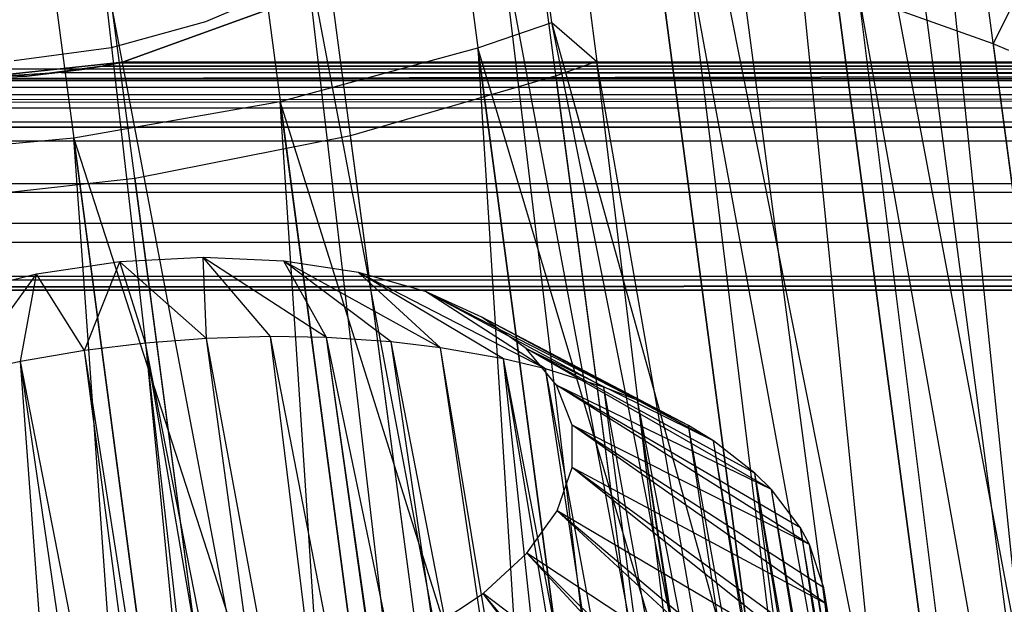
# Model space of a CAD drawing. Extents: x -23.4 to 23.6, y 0.3 to 4.
# Tile 151 of 189: x 18.996 to 19.591, y 2.331 to 2.685. Entities that reach past the tile are written whole.
import ezdxf

# ---------------------------------------------------------------- set-up
doc = ezdxf.new("R2010")
doc.units = 0
doc.header["$MEASUREMENT"] = 0
doc.layers.get('0').update_dxf_attribs({"color": 13, "linetype": 'CONTINUOUS'})

# ---------------------------------------------------------------- blocks, each defined once
blk = doc.blocks.new('FOURTY_V_PM_STL')
at = {"color": 0}
for p, q in [((19.39983, 1.07904, -3.84648), (19.01906, 3.95203, -2.17325)), ((19.39983, 1.07904, -3.84648), (19.01906, 3.95203, -2.17325)), ((19.52899, 1.07643, -3.81261), (19.14822, 3.94942, -2.13938)), ((19.52899, 1.07643, -3.81261), (19.14822, 3.94942, -2.13938)), ((19.26739, 1.07004, -3.86117), (18.88662, 3.94303, -2.18794)), ((19.26739, 1.07004, -3.86117), (18.88662, 3.94303, -2.18794)), ((19.65116, 1.06229, -3.76054), (19.27039, 3.93529, -2.08731)), ((19.65116, 1.06229, -3.76054), (19.27039, 3.93529, -2.08731)), ((19.76282, 1.03704, -3.69176), (19.38205, 3.91003, -2.01854)), ((19.76282, 1.03704, -3.69176), (19.38205, 3.91003, -2.01854)), ((19.48904, 3.38995, -1.1012), (19.6026, 2.28873, -1.69875)), ((19.63208, 2.31069, -1.72976), (19.48904, 3.38995, -1.1012)), ((19.63208, 2.31069, -1.72976), (19.48904, 3.38995, -1.1012)), ((19.48904, 3.38995, -1.1012), (19.6026, 2.28873, -1.69875)), ((19.40594, 3.33366, -1.02345), (19.51602, 2.23609, -1.62807)), ((19.6026, 2.28873, -1.69875), (19.40594, 3.33366, -1.02345)), ((19.6026, 2.28873, -1.69875), (19.40594, 3.33366, -1.02345)), ((19.54898, 2.2544, -1.65201), (19.40594, 3.33366, -1.02345)), ((19.54898, 2.2544, -1.65201), (19.40594, 3.33366, -1.02345)), ((19.40594, 3.33366, -1.02345), (19.51602, 2.23609, -1.62807)), ((19.84048, 0.45108, -2.66798), (19.45971, 3.32408, -0.99475)), ((19.84048, 0.45108, -2.66798), (19.45971, 3.32408, -0.99475)), ((19.45066, 2.20464, -1.58894), (19.30763, 3.2839, -0.96038)), ((19.51602, 2.23609, -1.62807), (19.30763, 3.2839, -0.96038)), ((19.51602, 2.23609, -1.62807), (19.30763, 3.2839, -0.96038)), ((19.45066, 2.20464, -1.58894), (19.30763, 3.2839, -0.96038)), ((19.73925, 0.39761, -2.59921), (19.35848, 3.27061, -0.92598)), ((19.73925, 0.39761, -2.59921), (19.35848, 3.27061, -0.92598)), ((19.31778, 2.68288, -1.26468), (19.24163, 3.25748, -0.93004)), ((19.31778, 2.68288, -1.26468), (19.24163, 3.25748, -0.93004)), ((19.26891, 3.23387, -0.88329), (19.34506, 2.65927, -1.21793)), ((19.26891, 3.23387, -0.88329), (19.34506, 2.65927, -1.21793)), ((19.14036, 2.73681, -2.81741), (19.3642, 1.04786, -3.80106)), ((19.14036, 2.73681, -2.81741), (19.3642, 1.04786, -3.80106)), ((19.16744, 2.73774, -2.81284), (19.48793, 1.04769, -3.7726)), ((19.16744, 2.73774, -2.81284), (19.48793, 1.04769, -3.7726)), ((19.16744, 2.73774, -2.81284), (19.3642, 1.04786, -3.80106)), ((19.16744, 2.73774, -2.81284), (19.3642, 1.04786, -3.80106)), ((19.26409, 2.73664, -2.78895), (19.48793, 1.04769, -3.7726)), ((19.26409, 2.73664, -2.78895), (19.48793, 1.04769, -3.7726)), ((19.28692, 2.73533, -2.78151), (19.60552, 1.03621, -3.72613)), ((19.28692, 2.73533, -2.78151), (19.60552, 1.03621, -3.72613)), ((19.28692, 2.73533, -2.78151), (19.48793, 1.04769, -3.7726)), ((19.28692, 2.73533, -2.78151), (19.48793, 1.04769, -3.7726)), ((19.04494, 2.72942, -2.82643), (19.3642, 1.04786, -3.80106)), ((19.04494, 2.72942, -2.82643), (19.3642, 1.04786, -3.80106)), ((19.04494, 2.72942, -2.82643), (19.2381, 1.03673, -3.81064)), ((19.04494, 2.72942, -2.82643), (19.2381, 1.03673, -3.81064)), ((19.01425, 2.72568, -2.82699), (19.2381, 1.03673, -3.81064)), ((19.01425, 2.72568, -2.82699), (19.2381, 1.03673, -3.81064)), ((19.38168, 2.72516, -2.74249), (19.60552, 1.03621, -3.72613)), ((19.38168, 2.72516, -2.74249), (19.60552, 1.03621, -3.72613)), ((19.39992, 2.72225, -2.73334), (19.7134, 1.01378, -3.66307)), ((19.39992, 2.72225, -2.73334), (19.7134, 1.01378, -3.66307)), ((19.39992, 2.72225, -2.73334), (19.60552, 1.03621, -3.72613)), ((19.39992, 2.72225, -2.73334), (19.60552, 1.03621, -3.72613)), ((19.58445, 2.67003, -2.60168), (19.61098, 2.72288, -2.58403)), ((19.58445, 2.67003, -2.60168), (19.61098, 2.72288, -2.58403)), ((19.16309, 2.70651, -0.80709), (19.10876, 2.68322, -0.80709)), ((19.16309, 2.70651, -0.80709), (19.10876, 2.68322, -0.80709)), ((19.16309, 2.70651, -0.74803), (19.10876, 2.68322, -0.74803)), ((19.16309, 2.70651, -0.74803), (19.10876, 2.68322, -0.74803)), ((19.05856, 2.65891, -0.80709), (19.17154, 2.6998, -0.80709)), ((19.17154, 2.6998, -0.74016), (19.05856, 2.65891, -0.74016)), ((19.05856, 2.65891, -0.80709), (19.17154, 2.6998, -0.80709)), ((19.17154, 2.6998, -0.74016), (19.05856, 2.65891, -0.74016)), ((19.48956, 2.70273, -2.67942), (19.7134, 1.01378, -3.66307)), ((19.48956, 2.70273, -2.67942), (19.7134, 1.01378, -3.66307)), ((19.58445, 2.67003, -2.60168), (19.50321, 2.69889, -2.66973)), ((19.50321, 2.69889, -2.66973), (19.8083, 0.98107, -3.58532)), ((19.50321, 2.69889, -2.66973), (19.8083, 0.98107, -3.58532)), ((19.50321, 2.69889, -2.66973), (19.7134, 1.01378, -3.66307)), ((19.50321, 2.69889, -2.66973), (19.7134, 1.01378, -3.66307)), ((19.58445, 2.67003, -2.60168), (19.50321, 2.69889, -2.66973)), ((19.10876, 2.68322, -0.80709), (19.05177, 2.66755, -0.80709)), ((19.10876, 2.68322, -0.80709), (19.05177, 2.66755, -0.80709)), ((19.10876, 2.68322, -0.74803), (19.05177, 2.66755, -0.74803)), ((19.10876, 2.68322, -0.74803), (19.05177, 2.66755, -0.74803)), ((19.10876, 2.68322, -0.80709), (19.10876, 2.68322, -0.74803)), ((19.10876, 2.68322, -0.80709), (19.10876, 2.68322, -0.74803)), ((19.27324, 2.66759, -1.24856), (19.31778, 2.68288, -1.26468)), ((19.27324, 2.66759, -1.24856), (19.31778, 2.68288, -1.26468)), ((19.45066, 2.20464, -1.58894), (19.31778, 2.68288, -1.26468)), ((19.45066, 2.20464, -1.58894), (19.31778, 2.68288, -1.26468)), ((19.416, 2.19017, -1.57198), (19.31778, 2.68288, -1.26468)), ((19.416, 2.19017, -1.57198), (19.31778, 2.68288, -1.26468)), ((19.31778, 2.68288, -1.26468), (19.34506, 2.65927, -1.21793)), ((19.31778, 2.68288, -1.26468), (19.34506, 2.65927, -1.21793)), ((19.59381, 2.66592, -2.59249), (19.58445, 2.67003, -2.60168)), ((19.58445, 2.67003, -2.60168), (19.8083, 0.98107, -3.58532)), ((19.58445, 2.67003, -2.60168), (19.8083, 0.98107, -3.58532)), ((19.59381, 2.66592, -2.59249), (19.58445, 2.67003, -2.60168)), ((19.05177, 2.66755, -0.80709), (18.99317, 2.65979, -0.80709)), ((19.05177, 2.66755, -0.80709), (18.99317, 2.65979, -0.80709)), ((19.05177, 2.66755, -0.74803), (18.99317, 2.65979, -0.74803)), ((19.05177, 2.66755, -0.74803), (18.99317, 2.65979, -0.74803)), ((19.05177, 2.66755, -0.80709), (19.05177, 2.66755, -0.74803)), ((19.05177, 2.66755, -0.80709), (19.05177, 2.66755, -0.74803)), ((19.15383, 2.63519, -1.22011), (19.27324, 2.66759, -1.24856)), ((19.15383, 2.63519, -1.22011), (19.27324, 2.66759, -1.24856)), ((19.27324, 2.66759, -1.24856), (19.30539, 2.15228, -1.53209)), ((19.416, 2.19017, -1.57198), (19.27324, 2.66759, -1.24856)), ((19.416, 2.19017, -1.57198), (19.27324, 2.66759, -1.24856)), ((19.34012, 2.16293, -1.54248), (19.27324, 2.66759, -1.24856)), ((19.34012, 2.16293, -1.54248), (19.27324, 2.66759, -1.24856)), ((19.27324, 2.66759, -1.24856), (19.30539, 2.15228, -1.53209)), ((18.96571, 2.64907, -0.80673), (19.05856, 2.65891, -0.80709)), ((19.05856, 2.65891, -0.74016), (18.96571, 2.64907, -0.73891)), ((18.96571, 2.64907, -0.80673), (19.05856, 2.65891, -0.80709)), ((19.05856, 2.65891, -0.74016), (18.96571, 2.64907, -0.73891)), ((19.04637, 2.65648, -0.64961), (19.05851, 2.6589, -0.65026)), ((19.04637, 2.65648, -0.64961), (19.05851, 2.6589, -0.65026)), ((19.05784, 2.65876, -0.65206), (19.04637, 2.65648, -0.64961)), ((19.05784, 2.65876, -0.65206), (19.04637, 2.65648, -0.64961)), ((19.04637, 2.65648, -0.64961), (19.05764, 2.65872, -0.64684)), ((19.04637, 2.65648, -0.64961), (19.05764, 2.65872, -0.64684)), ((19.05623, 2.65842, -0.65399), (19.04637, 2.65648, -0.65909)), ((19.05623, 2.65842, -0.64523), (19.04637, 2.65648, -0.64012)), ((19.05623, 2.65842, -0.64523), (19.04637, 2.65648, -0.64012)), ((19.05623, 2.65842, -0.64523), (19.04637, 2.65648, -0.64961)), ((19.05623, 2.65842, -0.64523), (19.04637, 2.65648, -0.64961)), ((19.05623, 2.65842, -0.65399), (19.04637, 2.65648, -0.65909)), ((22.41623, 2.6589, -0.6504), (19.05623, 2.65842, -0.65399)), ((19.05623, 2.65842, -0.65399), (22.41621, 2.6589, -0.64896)), ((19.05623, 2.65842, -0.65399), (22.41621, 2.6589, -0.64896)), ((22.41623, 2.6589, -0.6504), (19.05623, 2.65842, -0.65399)), ((19.05623, 2.65842, -0.65399), (22.41687, 2.65876, -0.64717)), ((19.05623, 2.65842, -0.65399), (22.41687, 2.65876, -0.64717)), ((19.05784, 2.65876, -0.65206), (19.05623, 2.65842, -0.65399)), ((19.05784, 2.65876, -0.65206), (19.05623, 2.65842, -0.65399)), ((22.41708, 2.65872, -0.65238), (19.05623, 2.65842, -0.65399)), ((22.41708, 2.65872, -0.65238), (19.05623, 2.65842, -0.65399)), ((19.05764, 2.65872, -0.64684), (19.05623, 2.65842, -0.64523)), ((19.05764, 2.65872, -0.64684), (19.05623, 2.65842, -0.64523)), ((19.05623, 2.65842, -0.65399), (22.41849, 2.65842, -0.64523)), ((19.05623, 2.65842, -0.65399), (22.41849, 2.65842, -0.64523)), ((22.41849, 2.65842, -0.65399), (19.05623, 2.65842, -0.65399)), ((22.41849, 2.65842, -0.65399), (19.05623, 2.65842, -0.65399)), ((19.05623, 2.65842, -0.64523), (22.41849, 2.65842, -0.64523)), ((19.05623, 2.65842, -0.64523), (22.41849, 2.65842, -0.64523)), ((19.05764, 2.65872, -0.64684), (19.05848, 2.6589, -0.64882)), ((19.05764, 2.65872, -0.64684), (19.05848, 2.6589, -0.64882)), ((19.05764, 2.65872, -0.64684), (22.41849, 2.65842, -0.64523)), ((19.05764, 2.65872, -0.64684), (22.41849, 2.65842, -0.64523)), ((19.05784, 2.65876, -0.65206), (19.05851, 2.6589, -0.65026)), ((19.05784, 2.65876, -0.65206), (19.05851, 2.6589, -0.65026)), ((19.05784, 2.65876, -0.65206), (22.41849, 2.65842, -0.64523)), ((19.05784, 2.65876, -0.65206), (22.41849, 2.65842, -0.64523)), ((19.05848, 2.6589, -0.64882), (19.05851, 2.6589, -0.65026)), ((19.05848, 2.6589, -0.64882), (22.41849, 2.65842, -0.64523)), ((19.05848, 2.6589, -0.64882), (22.41849, 2.65842, -0.64523)), ((19.05848, 2.6589, -0.64882), (19.05851, 2.6589, -0.65026)), ((22.41849, 2.65842, -0.64523), (19.05851, 2.6589, -0.65026)), ((22.41849, 2.65842, -0.64523), (19.05851, 2.6589, -0.65026)), ((22.41616, 2.65891, -0.80709), (19.05856, 2.65891, -0.80709)), ((19.05856, 2.65891, -0.74016), (22.41616, 2.65891, -0.74016)), ((22.41616, 2.65891, -0.80709), (19.05856, 2.65891, -0.80709)), ((22.44037, 2.65442, -0.80706), (19.05856, 2.65891, -0.80709)), ((22.44037, 2.65442, -0.80706), (19.05856, 2.65891, -0.80709)), ((19.05856, 2.65891, -0.74016), (22.41616, 2.65891, -0.74016)), ((19.05856, 2.65891, -0.80709), (19.05856, 2.65891, -0.74016)), ((19.05856, 2.65891, -0.80709), (19.05856, 2.65891, -0.74016)), ((19.34506, 2.65927, -1.21793), (19.32037, 2.65054, -1.20855)), ((19.34506, 2.65927, -1.21793), (19.32037, 2.65054, -1.20855)), ((19.73925, 0.39761, -2.59921), (19.34506, 2.65927, -1.21793)), ((19.62498, 0.35214, -2.54714), (19.34506, 2.65927, -1.21793)), ((19.62498, 0.35214, -2.54714), (19.34506, 2.65927, -1.21793)), ((19.73925, 0.39761, -2.59921), (19.34506, 2.65927, -1.21793)), ((19.03559, 2.65462, -0.66188), (18.89582, 2.65462, -0.66188)), ((19.00076, 2.65046, -0.64722), (18.89582, 2.65462, -0.64961)), ((19.00076, 2.65046, -0.64722), (18.89582, 2.65462, -0.64961)), ((19.00076, 2.65046, -0.64722), (18.89582, 2.65462, -0.66188)), ((19.00076, 2.65046, -0.64722), (18.89582, 2.65462, -0.66188)), ((19.03559, 2.65462, -0.66188), (18.89582, 2.65462, -0.66188)), ((22.44037, 2.65442, -0.80706), (18.96571, 2.64907, -0.80673)), ((22.44037, 2.65442, -0.80706), (18.96571, 2.64907, -0.80673)), ((19.02149, 2.6526, -0.63516), (18.96571, 2.64907, -0.63256)), ((19.02149, 2.6526, -0.63516), (18.96571, 2.64907, -0.63256)), ((19.04637, 2.65648, -0.64012), (19.00076, 2.65046, -0.64722)), ((19.04637, 2.65648, -0.64012), (19.00076, 2.65046, -0.64722)), ((19.04637, 2.65648, -0.64961), (19.00076, 2.65046, -0.64722)), ((19.04637, 2.65648, -0.64961), (19.00076, 2.65046, -0.64722)), ((19.00076, 2.65046, -0.64722), (19.03559, 2.65462, -0.66188)), ((19.00076, 2.65046, -0.64722), (19.03559, 2.65462, -0.66188)), ((19.02149, 2.6526, -0.63516), (19.00076, 2.65046, -0.64722)), ((19.02149, 2.6526, -0.63516), (19.00076, 2.65046, -0.64722)), ((19.04637, 2.65648, -0.64012), (19.02149, 2.6526, -0.63516)), ((19.04637, 2.65648, -0.64012), (19.02149, 2.6526, -0.63516)), ((19.02149, 2.6526, -0.63516), (22.43913, 2.65462, -0.63733)), ((19.02149, 2.6526, -0.63516), (22.43913, 2.65462, -0.63733)), ((19.02149, 2.6526, -0.63516), (22.50901, 2.64907, -0.63256)), ((19.02149, 2.6526, -0.63516), (22.50901, 2.64907, -0.63256)), ((19.03559, 2.65462, -0.66188), (19.04637, 2.65648, -0.65909)), ((19.04637, 2.65648, -0.64961), (19.03559, 2.65462, -0.66188)), ((19.04637, 2.65648, -0.64961), (19.03559, 2.65462, -0.66188)), ((19.03559, 2.65462, -0.66188), (19.04637, 2.65648, -0.65909)), ((22.43913, 2.65462, -0.66188), (19.03559, 2.65462, -0.66188)), ((22.43913, 2.65462, -0.66188), (19.03559, 2.65462, -0.66188)), ((22.42835, 2.65648, -0.65909), (19.04637, 2.65648, -0.65909)), ((22.42835, 2.65648, -0.65909), (19.04637, 2.65648, -0.65909)), ((19.04637, 2.65648, -0.64012), (22.42832, 2.65648, -0.64013)), ((19.04637, 2.65648, -0.64012), (22.42832, 2.65648, -0.64013)), ((19.04637, 2.65648, -0.64012), (22.43913, 2.65462, -0.63733)), ((19.04637, 2.65648, -0.64012), (22.43913, 2.65462, -0.63733)), ((19.04637, 2.65648, -0.64012), (19.04637, 2.65648, -0.64961)), ((19.04637, 2.65648, -0.64012), (19.04637, 2.65648, -0.64961)), ((19.04637, 2.65648, -0.64961), (19.04637, 2.65648, -0.65909)), ((19.04637, 2.65648, -0.64961), (19.04637, 2.65648, -0.65909)), ((-23.16028, 2.64777, -0.63187), (23.13893, 2.64777, -0.63187)), ((-23.16028, 2.64777, -0.63187), (23.13893, 2.64777, -0.63187)), ((23.13893, 2.64777, -0.66734), (-23.16028, 2.64777, -0.66734)), ((23.13893, 2.64777, -0.66734), (-23.16028, 2.64777, -0.66734)), ((18.96571, 2.64907, -0.63256), (19.00076, 2.65046, -0.64722)), ((18.96571, 2.64907, -0.63256), (19.00076, 2.65046, -0.64722)), ((22.50901, 2.64907, -0.80673), (18.96571, 2.64907, -0.80673)), ((22.50901, 2.64907, -0.80673), (18.96571, 2.64907, -0.80673)), ((18.96571, 2.64907, -0.63256), (22.50901, 2.64907, -0.63256)), ((18.96571, 2.64907, -0.63256), (22.50901, 2.64907, -0.63256)), ((18.96571, 2.64907, -0.63256), (23.13893, 2.64777, -0.63187)), ((18.96571, 2.64907, -0.63256), (23.13893, 2.64777, -0.63187)), ((18.96571, 2.64907, -0.73891), (22.50901, 2.64907, -0.73891)), ((18.96571, 2.64907, -0.73891), (22.50901, 2.64907, -0.73891)), ((19.32037, 2.65054, -1.20855), (19.19634, 2.61437, -1.17469)), ((19.32037, 2.65054, -1.20855), (19.19634, 2.61437, -1.17469)), ((19.62498, 0.35214, -2.54714), (19.32037, 2.65054, -1.20855)), ((19.62498, 0.35214, -2.54714), (19.32037, 2.65054, -1.20855)), ((13.87909, 2.64385, -0.73716), (23.13893, 2.64385, -0.73716)), ((13.87909, 2.64385, -0.73716), (23.13893, 2.64385, -0.73716)), ((23.13893, 2.63923, -0.62992), (-23.16028, 2.63923, -0.62992)), ((23.13893, 2.63923, -0.62992), (-23.16028, 2.63923, -0.62992)), ((23.13893, 2.63923, -0.66929), (-23.16028, 2.63923, -0.66929)), ((23.13893, 2.63923, -0.66929), (-23.16028, 2.63923, -0.66929)), ((-4.6406, 2.61954, -0.62992), (23.13893, 2.63923, -0.62992)), ((-4.6406, 2.61954, -0.62992), (23.13893, 2.63923, -0.62992)), ((4.61925, 2.61954, -0.62992), (23.13893, 2.63923, -0.62992)), ((4.61925, 2.61954, -0.62992), (23.13893, 2.63923, -0.62992)), ((19.02917, 2.61309, -1.21052), (19.15383, 2.63519, -1.22011)), ((19.02917, 2.61309, -1.21052), (19.15383, 2.63519, -1.22011)), ((19.30539, 2.15228, -1.53209), (19.15383, 2.63519, -1.22011)), ((19.22071, 2.13053, -1.51402), (19.15383, 2.63519, -1.22011)), ((19.30539, 2.15228, -1.53209), (19.15383, 2.63519, -1.22011)), ((19.22071, 2.13053, -1.51402), (19.15383, 2.63519, -1.22011)), ((19.18738, 2.12351, -1.50955), (19.15383, 2.63519, -1.22011)), ((19.18738, 2.12351, -1.50955), (19.15383, 2.63519, -1.22011)), ((23.13893, 2.63107, -0.72863), (-23.16028, 2.63107, -0.72863)), ((23.13893, 2.63107, -0.72863), (-23.16028, 2.63107, -0.72863)), ((23.13893, 2.62254, -0.71585), (-23.16028, 2.62254, -0.71585)), ((23.13893, 2.62254, -0.71585), (-23.16028, 2.62254, -0.71585)), ((23.13893, 2.61954, 0), (-23.16028, 2.61954, 0)), ((23.13893, 2.61954, 0), (-23.16028, 2.61954, 0)), ((23.13893, 2.61954, -0.66929), (-23.16028, 2.61954, -0.66929)), ((23.13893, 2.61954, -0.70079), (-23.16028, 2.61954, -0.70079)), ((23.13893, 2.61954, -0.66929), (-23.16028, 2.61954, -0.66929)), ((23.13893, 2.61954, -0.70079), (-23.16028, 2.61954, -0.70079)), ((23.13893, 2.61954, -0.62992), (4.61925, 2.61954, -0.62992)), ((23.13893, 2.61954, -0.62992), (4.61925, 2.61954, -0.62992)), ((17.24615, 2.61954, -0.10827), (23.13893, 2.61954, -0.10827)), ((17.24615, 2.61954, -0.10827), (23.13893, 2.61954, -0.10827)), ((23.13893, 2.61954, -0.20669), (17.25445, 2.61954, -0.20669)), ((23.13893, 2.61954, -0.20669), (17.25445, 2.61954, -0.20669)), ((23.13893, 2.61122, -0.79857), (13.87909, 2.61122, -0.79857)), ((23.13893, 2.61122, -0.79857), (13.87909, 2.61122, -0.79857)), ((18.90307, 2.60196, -1.22011), (19.02917, 2.61309, -1.21052)), ((18.90307, 2.60196, -1.22011), (19.02917, 2.61309, -1.21052)), ((19.18738, 2.12351, -1.50955), (19.02917, 2.61309, -1.21052)), ((19.09606, 2.10843, -1.50444), (19.02917, 2.61309, -1.21052)), ((19.18738, 2.12351, -1.50955), (19.02917, 2.61309, -1.21052)), ((19.09606, 2.10843, -1.50444), (19.02917, 2.61309, -1.21052)), ((19.06537, 2.10469, -1.50501), (19.02917, 2.61309, -1.21052)), ((19.06537, 2.10469, -1.50501), (19.02917, 2.61309, -1.21052)), ((19.19634, 2.61437, -1.17469), (19.06614, 2.58856, -1.15999)), ((19.19634, 2.61437, -1.17469), (19.06614, 2.58856, -1.15999)), ((19.50096, 0.31598, -2.51327), (19.19634, 2.61437, -1.17469)), ((19.50096, 0.31598, -2.51327), (19.19634, 2.61437, -1.17469)), ((19.06614, 2.58856, -1.15999), (18.93349, 2.57384, -1.1649)), ((19.06614, 2.58856, -1.15999), (18.93349, 2.57384, -1.1649)), ((19.37075, 0.29017, -2.49858), (19.06614, 2.58856, -1.15999)), ((19.37075, 0.29017, -2.49858), (19.06614, 2.58856, -1.15999)), ((-23.16028, 2.58548, -0.00608), (23.13893, 2.58548, -0.00608)), ((-23.16028, 2.58548, -0.00608), (23.13893, 2.58548, -0.00608)), ((23.13893, 2.58017, -0.10827), (17.25102, 2.58017, -0.10827)), ((23.13893, 2.58017, -0.10827), (17.25102, 2.58017, -0.10827)), ((23.13893, 2.58017, -0.20669), (18.41448, 2.58017, -0.20669)), ((23.13893, 2.58017, -0.20669), (18.41448, 2.58017, -0.20669)), ((23.13893, 2.56148, -0.76673), (-23.16028, 2.56148, -0.76673)), ((23.13893, 2.56148, -0.76673), (-23.16028, 2.56148, -0.76673)), ((23.13893, 2.54995, -0.02883), (-23.16028, 2.54995, -0.02883)), ((23.13893, 2.54995, -0.02883), (-23.16028, 2.54995, -0.02883)), ((19.1073, 2.54082, -2.40724), (19.05698, 2.53815, -2.41411)), ((19.1073, 2.54082, -2.40724), (19.05698, 2.53815, -2.41411)), ((19.15592, 2.53867, -2.39248), (19.1073, 2.54082, -2.40724)), ((19.18169, 2.4926, -2.5831), (19.1073, 2.54082, -2.40724)), ((19.15592, 2.53867, -2.39248), (19.1073, 2.54082, -2.40724)), ((19.14788, 2.49318, -2.59178), (19.1073, 2.54082, -2.40724)), ((19.18169, 2.4926, -2.5831), (19.1073, 2.54082, -2.40724)), ((19.14788, 2.49318, -2.59178), (19.1073, 2.54082, -2.40724)), ((19.10922, 2.49202, -2.59859), (19.1073, 2.54082, -2.40724)), ((19.10922, 2.49202, -2.59859), (19.1073, 2.54082, -2.40724)), ((19.05698, 2.53815, -2.41411), (19.00668, 2.53077, -2.41287)), ((19.05698, 2.53815, -2.41411), (19.00668, 2.53077, -2.41287)), ((19.03559, 2.48466, -2.60272), (19.05698, 2.53815, -2.41411)), ((19.03559, 2.48466, -2.60272), (19.05698, 2.53815, -2.41411)), ((19.10922, 2.49202, -2.59859), (19.05698, 2.53815, -2.41411)), ((19.0724, 2.48918, -2.6021), (19.05698, 2.53815, -2.41411)), ((19.10922, 2.49202, -2.59859), (19.05698, 2.53815, -2.41411)), ((19.0724, 2.48918, -2.6021), (19.05698, 2.53815, -2.41411)), ((19.20119, 2.53179, -2.37036), (19.15592, 2.53867, -2.39248)), ((19.25068, 2.48638, -2.55673), (19.15592, 2.53867, -2.39248)), ((19.20119, 2.53179, -2.37036), (19.15592, 2.53867, -2.39248)), ((19.22082, 2.48995, -2.56966), (19.15592, 2.53867, -2.39248)), ((19.25068, 2.48638, -2.55673), (19.15592, 2.53867, -2.39248)), ((19.22082, 2.48995, -2.56966), (19.15592, 2.53867, -2.39248)), ((19.18169, 2.4926, -2.5831), (19.15592, 2.53867, -2.39248)), ((19.18169, 2.4926, -2.5831), (19.15592, 2.53867, -2.39248)), ((-23.16028, 2.52963, -0.71698), (23.13893, 2.52963, -0.71698)), ((-23.16028, 2.52963, -0.71698), (23.13893, 2.52963, -0.71698)), ((23.13893, 2.5272, -0.06436), (13.87909, 2.5272, -0.06436)), ((23.13893, 2.5272, -0.06436), (13.87909, 2.5272, -0.06436)), ((17.21227, 2.52112, -0.09677), (23.13893, 2.5272, -0.06436)), ((17.21227, 2.52112, -0.09677), (23.13893, 2.5272, -0.06436)), ((17.2127, 2.52159, -0.0951), (23.13893, 2.5272, -0.06436)), ((17.2127, 2.52159, -0.0951), (23.13893, 2.5272, -0.06436)), ((19.00668, 2.53077, -2.41287), (18.9581, 2.51891, -2.40357)), ((19.00668, 2.53077, -2.41287), (18.9581, 2.51891, -2.40357)), ((18.96317, 2.47077, -2.59534), (19.00668, 2.53077, -2.41287)), ((18.96317, 2.47077, -2.59534), (19.00668, 2.53077, -2.41287)), ((18.99695, 2.4781, -2.60024), (19.00668, 2.53077, -2.41287)), ((18.99695, 2.4781, -2.60024), (19.00668, 2.53077, -2.41287)), ((19.03559, 2.48466, -2.60272), (19.00668, 2.53077, -2.41287)), ((19.03559, 2.48466, -2.60272), (19.00668, 2.53077, -2.41287)), ((19.24157, 2.5204, -2.34161), (19.20119, 2.53179, -2.37036)), ((19.31395, 2.47357, -2.52034), (19.20119, 2.53179, -2.37036)), ((19.24157, 2.5204, -2.34161), (19.20119, 2.53179, -2.37036)), ((19.28872, 2.47963, -2.53647), (19.20119, 2.53179, -2.37036)), ((19.31395, 2.47357, -2.52034), (19.20119, 2.53179, -2.37036)), ((19.28872, 2.47963, -2.53647), (19.20119, 2.53179, -2.37036)), ((19.25068, 2.48638, -2.55673), (19.20119, 2.53179, -2.37036)), ((19.25068, 2.48638, -2.55673), (19.20119, 2.53179, -2.37036)), ((23.13893, 2.52112, -0.66929), (-23.16028, 2.52112, -0.66929)), ((23.13893, 2.52112, -0.66929), (-23.16028, 2.52112, -0.66929)), ((17.21227, 2.52112, -0.09677), (23.13893, 2.52112, -0.09843)), ((17.21227, 2.52112, -0.09677), (23.13893, 2.52112, -0.09843)), ((23.13893, 2.52112, -0.09843), (17.21597, 2.52112, -0.09843)), ((23.13893, 2.52112, -0.09843), (17.21597, 2.52112, -0.09843)), ((19.27567, 2.50489, -2.30722), (19.24157, 2.5204, -2.34161)), ((19.36949, 2.45458, -2.47509), (19.24157, 2.5204, -2.34161)), ((19.27567, 2.50489, -2.30722), (19.24157, 2.5204, -2.34161)), ((19.34929, 2.46254, -2.49335), (19.24157, 2.5204, -2.34161)), ((19.36949, 2.45458, -2.47509), (19.24157, 2.5204, -2.34161)), ((19.34929, 2.46254, -2.49335), (19.24157, 2.5204, -2.34161)), ((19.31395, 2.47357, -2.52034), (19.24157, 2.5204, -2.34161)), ((19.31395, 2.47357, -2.52034), (19.24157, 2.5204, -2.34161)), ((19.30235, 2.48579, -2.26836), (19.27567, 2.50489, -2.30722)), ((19.4155, 2.43002, -2.42244), (19.27567, 2.50489, -2.30722)), ((19.30235, 2.48579, -2.26836), (19.27567, 2.50489, -2.30722)), ((19.40045, 2.43928, -2.44176), (19.27567, 2.50489, -2.30722)), ((19.4155, 2.43002, -2.42244), (19.27567, 2.50489, -2.30722)), ((19.40045, 2.43928, -2.44176), (19.27567, 2.50489, -2.30722)), ((19.36949, 2.45458, -2.47509), (19.27567, 2.50489, -2.30722)), ((19.36949, 2.45458, -2.47509), (19.27567, 2.50489, -2.30722)), ((19.10922, 2.49202, -2.59859), (19.0724, 2.48918, -2.6021)), ((19.10922, 2.49202, -2.59859), (19.0724, 2.48918, -2.6021)), ((19.14788, 2.49318, -2.59178), (19.10922, 2.49202, -2.59859)), ((19.14788, 2.49318, -2.59178), (19.10922, 2.49202, -2.59859)), ((19.22593, 1.86094, -2.98452), (19.10922, 2.49202, -2.59859)), ((19.22593, 1.86094, -2.98452), (19.10922, 2.49202, -2.59859)), ((19.19605, 1.85986, -2.98946), (19.10922, 2.49202, -2.59859)), ((19.19605, 1.85986, -2.98946), (19.10922, 2.49202, -2.59859)), ((19.18169, 2.4926, -2.5831), (19.14788, 2.49318, -2.59178)), ((19.27071, 1.86051, -2.97359), (19.14788, 2.49318, -2.59178)), ((19.18169, 2.4926, -2.5831), (19.14788, 2.49318, -2.59178)), ((19.27071, 1.86051, -2.97359), (19.14788, 2.49318, -2.59178)), ((19.22593, 1.86094, -2.98452), (19.14788, 2.49318, -2.59178)), ((19.22593, 1.86094, -2.98452), (19.14788, 2.49318, -2.59178)), ((19.22082, 2.48995, -2.56966), (19.18169, 2.4926, -2.5831)), ((19.31422, 1.85757, -2.95864), (19.18169, 2.4926, -2.5831)), ((19.22082, 2.48995, -2.56966), (19.18169, 2.4926, -2.5831)), ((19.27198, 1.86047, -2.97322), (19.18169, 2.4926, -2.5831)), ((19.31422, 1.85757, -2.95864), (19.18169, 2.4926, -2.5831)), ((19.27198, 1.86047, -2.97322), (19.18169, 2.4926, -2.5831)), ((19.27071, 1.86051, -2.97359), (19.18169, 2.4926, -2.5831)), ((19.27071, 1.86051, -2.97359), (19.18169, 2.4926, -2.5831)), ((19.0724, 2.48918, -2.6021), (19.03559, 2.48466, -2.60272)), ((19.0724, 2.48918, -2.6021), (19.03559, 2.48466, -2.60272)), ((19.0724, 2.48918, -2.6021), (19.13458, 1.85429, -2.99388)), ((19.19605, 1.85986, -2.98946), (19.0724, 2.48918, -2.6021)), ((19.19605, 1.85986, -2.98946), (19.0724, 2.48918, -2.6021)), ((19.18038, 1.85886, -2.99131), (19.0724, 2.48918, -2.6021)), ((19.18038, 1.85886, -2.99131), (19.0724, 2.48918, -2.6021)), ((19.0724, 2.48918, -2.6021), (19.13458, 1.85429, -2.99388)), ((19.25068, 2.48638, -2.55673), (19.22082, 2.48995, -2.56966)), ((19.34424, 1.85395, -2.9456), (19.22082, 2.48995, -2.56966)), ((19.25068, 2.48638, -2.55673), (19.22082, 2.48995, -2.56966)), ((19.34424, 1.85395, -2.9456), (19.22082, 2.48995, -2.56966)), ((19.31422, 1.85757, -2.95864), (19.22082, 2.48995, -2.56966)), ((19.31422, 1.85757, -2.95864), (19.22082, 2.48995, -2.56966)), ((19.28872, 2.47963, -2.53647), (19.25068, 2.48638, -2.55673)), ((19.35596, 1.85216, -2.93984), (19.25068, 2.48638, -2.55673)), ((19.28872, 2.47963, -2.53647), (19.25068, 2.48638, -2.55673)), ((19.35596, 1.85216, -2.93984), (19.25068, 2.48638, -2.55673)), ((19.34424, 1.85395, -2.9456), (19.25068, 2.48638, -2.55673)), ((19.34424, 1.85395, -2.9456), (19.25068, 2.48638, -2.55673)), ((19.32069, 2.46376, -2.22636), (19.30235, 2.48579, -2.26836)), ((19.45051, 2.40067, -2.36408), (19.30235, 2.48579, -2.26836)), ((19.32069, 2.46376, -2.22636), (19.30235, 2.48579, -2.26836)), ((19.44047, 2.41063, -2.38348), (19.30235, 2.48579, -2.26836)), ((19.45051, 2.40067, -2.36408), (19.30235, 2.48579, -2.26836)), ((19.44047, 2.41063, -2.38348), (19.30235, 2.48579, -2.26836)), ((19.4155, 2.43002, -2.42244), (19.30235, 2.48579, -2.26836)), ((19.4155, 2.43002, -2.42244), (19.30235, 2.48579, -2.26836)), ((19.03559, 2.48466, -2.60272), (18.99695, 2.4781, -2.60024)), ((19.03559, 2.48466, -2.60272), (18.99695, 2.4781, -2.60024)), ((19.13458, 1.85429, -2.99388), (19.03559, 2.48466, -2.60272)), ((19.13458, 1.85429, -2.99388), (19.03559, 2.48466, -2.60272)), ((19.11892, 1.85215, -2.99378), (19.03559, 2.48466, -2.60272)), ((19.11892, 1.85215, -2.99378), (19.03559, 2.48466, -2.60272)), ((19.31395, 2.47357, -2.52034), (19.28872, 2.47963, -2.53647)), ((19.41053, 1.84054, -2.90747), (19.28872, 2.47963, -2.53647)), ((19.31395, 2.47357, -2.52034), (19.28872, 2.47963, -2.53647)), ((19.39546, 1.84433, -2.91741), (19.28872, 2.47963, -2.53647)), ((19.41053, 1.84054, -2.90747), (19.28872, 2.47963, -2.53647)), ((19.39546, 1.84433, -2.91741), (19.28872, 2.47963, -2.53647)), ((19.35596, 1.85216, -2.93984), (19.28872, 2.47963, -2.53647)), ((19.35596, 1.85216, -2.93984), (19.28872, 2.47963, -2.53647)), ((18.99695, 2.4781, -2.60024), (18.96317, 2.47077, -2.59534)), ((18.99695, 2.4781, -2.60024), (18.96317, 2.47077, -2.59534)), ((19.11892, 1.85215, -2.99378), (18.99695, 2.4781, -2.60024)), ((19.08905, 1.84727, -2.99219), (18.99695, 2.4781, -2.60024)), ((19.11892, 1.85215, -2.99378), (18.99695, 2.4781, -2.60024)), ((19.08905, 1.84727, -2.99219), (18.99695, 2.4781, -2.60024)), ((19.04431, 1.8379, -2.98628), (18.99695, 2.4781, -2.60024)), ((19.04431, 1.8379, -2.98628), (18.99695, 2.4781, -2.60024)), ((19.34929, 2.46254, -2.49335), (19.31395, 2.47357, -2.52034)), ((19.43227, 1.83417, -2.89159), (19.31395, 2.47357, -2.52034)), ((19.34929, 2.46254, -2.49335), (19.31395, 2.47357, -2.52034)), ((19.43227, 1.83417, -2.89159), (19.31395, 2.47357, -2.52034)), ((19.41053, 1.84054, -2.90747), (19.31395, 2.47357, -2.52034)), ((19.41053, 1.84054, -2.90747), (19.31395, 2.47357, -2.52034)), ((19.33007, 2.43954, -2.18263), (19.32069, 2.46376, -2.22636)), ((19.4734, 2.36748, -2.30189), (19.32069, 2.46376, -2.22636)), ((19.33007, 2.43954, -2.18263), (19.32069, 2.46376, -2.22636)), ((19.46798, 2.37758, -2.32047), (19.32069, 2.46376, -2.22636)), ((19.4734, 2.36748, -2.30189), (19.32069, 2.46376, -2.22636)), ((19.46798, 2.37758, -2.32047), (19.32069, 2.46376, -2.22636)), ((19.45051, 2.40067, -2.36408), (19.32069, 2.46376, -2.22636)), ((19.45051, 2.40067, -2.36408), (19.32069, 2.46376, -2.22636)), ((19.36949, 2.45458, -2.47509), (19.34929, 2.46254, -2.49335)), ((19.46598, 1.8218, -2.86268), (19.34929, 2.46254, -2.49335)), ((19.36949, 2.45458, -2.47509), (19.34929, 2.46254, -2.49335)), ((19.46598, 1.8218, -2.86268), (19.34929, 2.46254, -2.49335)), ((19.43227, 1.83417, -2.89159), (19.34929, 2.46254, -2.49335)), ((19.43227, 1.83417, -2.89159), (19.34929, 2.46254, -2.49335)), ((19.40045, 2.43928, -2.44176), (19.36949, 2.45458, -2.47509)), ((19.4962, 1.80736, -2.83101), (19.36949, 2.45458, -2.47509)), ((19.40045, 2.43928, -2.44176), (19.36949, 2.45458, -2.47509)), ((19.46871, 1.82064, -2.86007), (19.36949, 2.45458, -2.47509)), ((19.4962, 1.80736, -2.83101), (19.36949, 2.45458, -2.47509)), ((19.46871, 1.82064, -2.86007), (19.36949, 2.45458, -2.47509)), ((19.46598, 1.8218, -2.86268), (19.36949, 2.45458, -2.47509)), ((19.46598, 1.8218, -2.86268), (19.36949, 2.45458, -2.47509)), ((19.33016, 2.41395, -2.13868), (19.33007, 2.43954, -2.18263)), ((19.48341, 2.33152, -2.23787), (19.33007, 2.43954, -2.18263)), ((19.33016, 2.41395, -2.13868), (19.33007, 2.43954, -2.18263)), ((19.48204, 2.34125, -2.25488), (19.33007, 2.43954, -2.18263)), ((19.48341, 2.33152, -2.23787), (19.33007, 2.43954, -2.18263)), ((19.48204, 2.34125, -2.25488), (19.33007, 2.43954, -2.18263)), ((19.4734, 2.36748, -2.30189), (19.33007, 2.43954, -2.18263)), ((19.4734, 2.36748, -2.30189), (19.33007, 2.43954, -2.18263)), ((19.4155, 2.43002, -2.42244), (19.40045, 2.43928, -2.44176)), ((19.51692, 1.79491, -2.80491), (19.40045, 2.43928, -2.44176)), ((19.4155, 2.43002, -2.42244), (19.40045, 2.43928, -2.44176)), ((19.51692, 1.79491, -2.80491), (19.40045, 2.43928, -2.44176)), ((19.4962, 1.80736, -2.83101), (19.40045, 2.43928, -2.44176)), ((19.4962, 1.80736, -2.83101), (19.40045, 2.43928, -2.44176)), ((19.44047, 2.41063, -2.38348), (19.4155, 2.43002, -2.42244)), ((19.5226, 1.79101, -2.79693), (19.4155, 2.43002, -2.42244)), ((19.44047, 2.41063, -2.38348), (19.4155, 2.43002, -2.42244)), ((19.5226, 1.79101, -2.79693), (19.4155, 2.43002, -2.42244)), ((19.51692, 1.79491, -2.80491), (19.4155, 2.43002, -2.42244)), ((19.51692, 1.79491, -2.80491), (19.4155, 2.43002, -2.42244)), ((19.32097, 2.38787, -2.096), (19.33016, 2.41395, -2.13868)), ((19.32097, 2.38787, -2.096), (19.33016, 2.41395, -2.13868)), ((19.48024, 2.29395, -2.17407), (19.33016, 2.41395, -2.13868)), ((19.48218, 2.30287, -2.18895), (19.33016, 2.41395, -2.13868)), ((19.48024, 2.29395, -2.17407), (19.33016, 2.41395, -2.13868)), ((19.48218, 2.30287, -2.18895), (19.33016, 2.41395, -2.13868)), ((19.48341, 2.33152, -2.23787), (19.33016, 2.41395, -2.13868)), ((19.48341, 2.33152, -2.23787), (19.33016, 2.41395, -2.13868)), ((19.45051, 2.40067, -2.36408), (19.44047, 2.41063, -2.38348)), ((19.5536, 1.76416, -2.74378), (19.44047, 2.41063, -2.38348)), ((19.45051, 2.40067, -2.36408), (19.44047, 2.41063, -2.38348)), ((19.54486, 1.77294, -2.76084), (19.44047, 2.41063, -2.38348)), ((19.5536, 1.76416, -2.74378), (19.44047, 2.41063, -2.38348)), ((19.54486, 1.77294, -2.76084), (19.44047, 2.41063, -2.38348)), ((19.5226, 1.79101, -2.79693), (19.44047, 2.41063, -2.38348)), ((19.5226, 1.79101, -2.79693), (19.44047, 2.41063, -2.38348)), ((19.46798, 2.37758, -2.32047), (19.45051, 2.40067, -2.36408)), ((19.56275, 1.75335, -2.72314), (19.45051, 2.40067, -2.36408)), ((19.46798, 2.37758, -2.32047), (19.45051, 2.40067, -2.36408)), ((19.56275, 1.75335, -2.72314), (19.45051, 2.40067, -2.36408)), ((19.5536, 1.76416, -2.74378), (19.45051, 2.40067, -2.36408)), ((19.5536, 1.76416, -2.74378), (19.45051, 2.40067, -2.36408)), ((19.3028, 2.36219, -2.05604), (19.32097, 2.38787, -2.096)), ((19.3028, 2.36219, -2.05604), (19.32097, 2.38787, -2.096)), ((19.46399, 2.25596, -2.11254), (19.32097, 2.38787, -2.096)), ((19.46839, 2.26376, -2.12493), (19.32097, 2.38787, -2.096)), ((19.46399, 2.25596, -2.11254), (19.32097, 2.38787, -2.096)), ((19.46839, 2.26376, -2.12493), (19.32097, 2.38787, -2.096)), ((19.48024, 2.29395, -2.17407), (19.32097, 2.38787, -2.096)), ((19.48024, 2.29395, -2.17407), (19.32097, 2.38787, -2.096)), ((19.4734, 2.36748, -2.30189), (19.46798, 2.37758, -2.32047)), ((19.46798, 2.37758, -2.32047), (19.56275, 1.75335, -2.72314)), ((19.57757, 1.72939, -2.67863), (19.46798, 2.37758, -2.32047)), ((19.4734, 2.36748, -2.30189), (19.46798, 2.37758, -2.32047)), ((19.57757, 1.72939, -2.67863), (19.46798, 2.37758, -2.32047)), ((19.57605, 1.73247, -2.68425), (19.46798, 2.37758, -2.32047)), ((19.57605, 1.73247, -2.68425), (19.46798, 2.37758, -2.32047)), ((19.46798, 2.37758, -2.32047), (19.56275, 1.75335, -2.72314)), ((19.48204, 2.34125, -2.25488), (19.4734, 2.36748, -2.30189)), ((19.58462, 1.71053, -2.64463), (19.4734, 2.36748, -2.30189)), ((19.48204, 2.34125, -2.25488), (19.4734, 2.36748, -2.30189)), ((19.58462, 1.71053, -2.64463), (19.4734, 2.36748, -2.30189)), ((19.57757, 1.72939, -2.67863), (19.4734, 2.36748, -2.30189)), ((19.57757, 1.72939, -2.67863), (19.4734, 2.36748, -2.30189)), ((19.27628, 2.33778, -2.02016), (19.3028, 2.36219, -2.05604)), ((19.27628, 2.33778, -2.02016), (19.3028, 2.36219, -2.05604)), ((19.43518, 2.21879, -2.05527), (19.3028, 2.36219, -2.05604)), ((19.44114, 2.22523, -2.06498), (19.3028, 2.36219, -2.05604)), ((19.43518, 2.21879, -2.05527), (19.3028, 2.36219, -2.05604)), ((19.44114, 2.22523, -2.06498), (19.3028, 2.36219, -2.05604)), ((19.46399, 2.25596, -2.11254), (19.3028, 2.36219, -2.05604)), ((19.46399, 2.25596, -2.11254), (19.3028, 2.36219, -2.05604)), ((19.24231, 2.31547, -1.98959), (19.27628, 2.33778, -2.02016)), ((19.24231, 2.31547, -1.98959), (19.27628, 2.33778, -2.02016)), ((19.39473, 2.18362, -2.00409), (19.27628, 2.33778, -2.02016)), ((19.40136, 2.18862, -2.01117), (19.27628, 2.33778, -2.02016)), ((19.39473, 2.18362, -2.00409), (19.27628, 2.33778, -2.02016)), ((19.40136, 2.18862, -2.01117), (19.27628, 2.33778, -2.02016)), ((19.43518, 2.21879, -2.05527), (19.27628, 2.33778, -2.02016)), ((19.43518, 2.21879, -2.05527), (19.27628, 2.33778, -2.02016)), ((19.48341, 2.33152, -2.23787), (19.48204, 2.34125, -2.25488)), ((19.58806, 1.69172, -2.61155), (19.48204, 2.34125, -2.25488)), ((19.48341, 2.33152, -2.23787), (19.48204, 2.34125, -2.25488)), ((19.58806, 1.69172, -2.61155), (19.48204, 2.34125, -2.25488)), ((19.58462, 1.71053, -2.64463), (19.48204, 2.34125, -2.25488)), ((19.58462, 1.71053, -2.64463), (19.48204, 2.34125, -2.25488)), ((19.48218, 2.30287, -2.18895), (19.48341, 2.33152, -2.23787)), ((19.48218, 2.30287, -2.18895), (19.48341, 2.33152, -2.23787)), ((19.58836, 1.68778, -2.60471), (19.48341, 2.33152, -2.23787)), ((19.58836, 1.68778, -2.60471), (19.48341, 2.33152, -2.23787)), ((19.58806, 1.69172, -2.61155), (19.48341, 2.33152, -2.23787)), ((19.58806, 1.69172, -2.61155), (19.48341, 2.33152, -2.23787))]:
    blk.add_line(p, q, dxfattribs=at)

msp = doc.modelspace()

# ---------------------------------------------------------------- block references
at = {"color": 0}
msp.add_blockref('FOURTY_V_PM_STL', (0, 0), dxfattribs=at)

doc.saveas('drawing.dxf')
